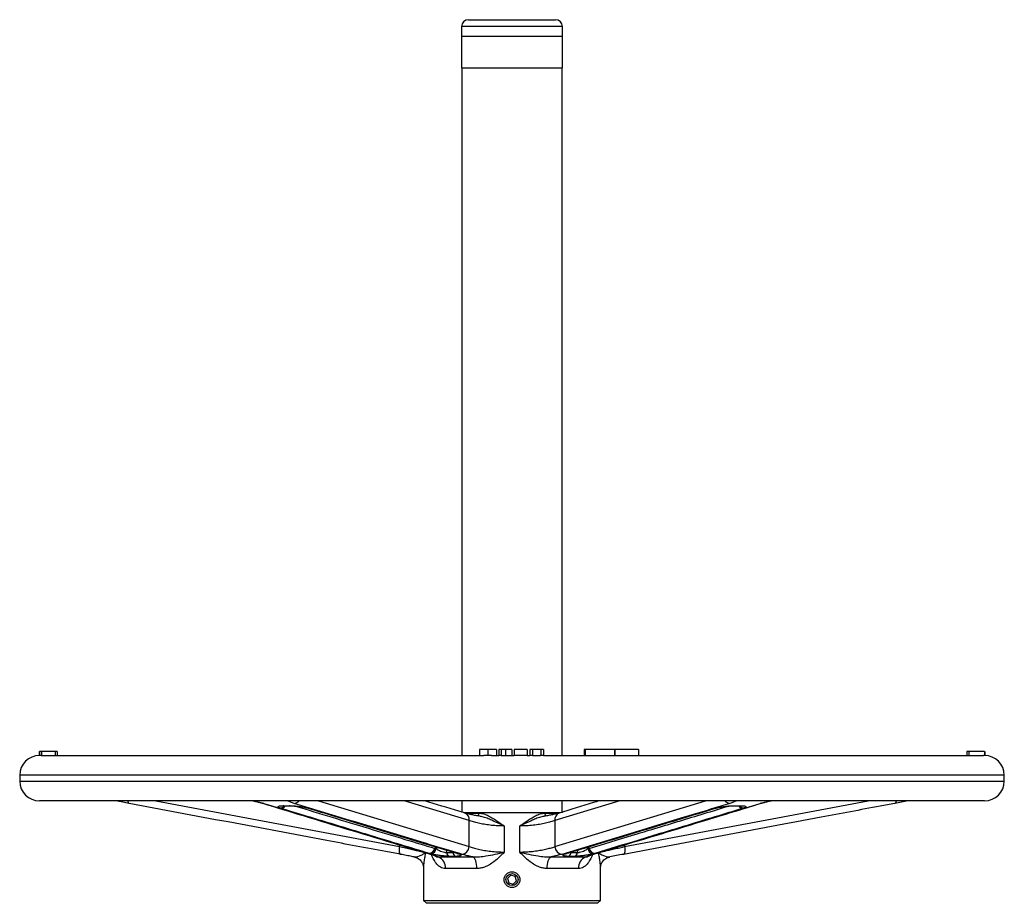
# Model space of a CAD drawing. Header units: millimetres. Extents: x 635 to 3836, y -1496 to 1629.
# Tile 33 of 46: x 1413 to 1913, y 492 to 940. Entities that reach past the tile are written whole.
import ezdxf

# ---------------------------------------------------------------- set-up
doc = ezdxf.new("R2010")
doc.units = ezdxf.units.MM

msp = doc.modelspace()

# ---------------------------------------------------------------- linework, layer by layer
at = {"color": 7, "linetype": 'Continuous', "lineweight": 25}
for p, q in [((1641.03, 940.08), (1685.33, 940.08)), ((1637.53, 936.58), (1637.53, 915.58)), ((1688.83, 915.58), (1688.83, 936.58)), ((1675.31, 931.58), (1637.68, 931.58)), ((1688.68, 931.58), (1675.31, 931.58)), ((1637.53, 915.58), (1688.83, 915.58)), ((1637.68, 915.58), (1637.68, 566.58)), ((1688.68, 566.58), (1688.68, 915.58)), ((1423.07, 568.58), (1423.07, 566.58)), ((1424.17, 568.58), (1423.18, 568.58)), ((1423.18, 568.58), (1423.18, 566.58)), ((1424.02, 566.58), (1423.18, 566.58)), ((1424.02, 566.58), (1648.85, 566.58)), ((1424.17, 568.58), (1424.17, 566.58)), ((1431.19, 568.58), (1424.17, 568.58)), ((1432.18, 568.58), (1431.19, 568.58)), ((1431.19, 568.58), (1431.19, 566.58)), ((1432.18, 568.58), (1432.18, 566.58)), ((1432.29, 568.58), (1432.29, 566.58)), ((1646.72, 569.58), (1646.72, 566.58)), ((1650.99, 569.58), (1650.99, 566.58)), ((1652.73, 566.58), (1656.46, 566.58)), ((1655.26, 569.58), (1655.26, 566.58)), ((1656.46, 569.58), (1656.46, 566.58)), ((1657.73, 569.58), (1656.46, 569.58)), ((1657.73, 566.58), (1656.46, 566.58)), ((1657.73, 569.58), (1657.73, 566.58)), ((1659.94, 569.58), (1657.73, 569.58)), ((1657.73, 566.58), (1664.36, 566.58)), ((1659.94, 569.58), (1659.94, 566.58)), ((1663.16, 569.58), (1663.16, 566.58)), ((1664.36, 569.58), (1664.36, 566.58)), ((1670.93, 569.58), (1664.36, 569.58)), ((1670.93, 566.58), (1664.36, 566.58)), ((1670.93, 569.58), (1670.93, 566.58)), ((1670.93, 566.58), (1672.25, 566.58)), ((1673.52, 569.58), (1672.25, 569.58)), ((1672.25, 569.58), (1672.25, 566.58)), ((1673.52, 566.58), (1672.25, 566.58)), ((1677.83, 569.58), (1673.52, 569.58)), ((1673.52, 569.58), (1673.52, 566.58)), ((1673.52, 566.58), (1677.55, 566.58)), ((1677.83, 566.58), (1677.55, 566.58)), ((1677.83, 569.58), (1677.83, 566.58)), ((1679.17, 569.58), (1677.83, 569.58)), ((1679.17, 566.58), (1677.83, 566.58)), ((1679.17, 569.58), (1679.17, 566.58)), ((1679.17, 566.58), (1902.54, 566.58)), ((1699.78, 569.58), (1699.78, 566.58)), ((1700.41, 569.58), (1699.78, 569.58)), ((1700.41, 569.58), (1700.41, 566.58)), ((1715.15, 569.58), (1700.41, 569.58)), ((1715.15, 569.58), (1715.15, 566.58)), ((1715.46, 569.58), (1715.15, 569.58)), ((1715.46, 569.58), (1715.46, 566.58)), ((1727.49, 569.58), (1715.46, 569.58)), ((1727.49, 569.58), (1727.49, 566.58)), ((1894.07, 568.58), (1894.07, 566.58)), ((1894.18, 568.58), (1894.18, 566.58)), ((1895.17, 568.58), (1894.18, 568.58)), ((1895.17, 568.58), (1895.17, 566.58)), ((1903.18, 568.58), (1895.17, 568.58)), ((1903.18, 566.58), (1902.54, 566.58)), ((1903.18, 568.58), (1903.18, 566.58)), ((1903.29, 568.58), (1903.29, 566.58)), ((1413.18, 556.58), (1413.18, 553.58)), ((1913.18, 553.58), (1913.18, 556.58)), ((1903.18, 543.58), (1423.18, 543.58)), ((1549.41, 543.51), (1532.33, 543.51)), ((1547, 541.1), (1550.25, 541.1)), ((1637.68, 543.58), (1637.68, 537.89)), ((1688.68, 537.58), (1688.68, 543.58)), ((1776.11, 541.1), (1779.35, 541.1)), ((1794.03, 543.51), (1776.95, 543.51)), ((1794.45, 543.53), (1794.8, 543.57)), ((1545.95, 539.75), (1545.27, 539.99)), ((1559.54, 539.99), (1560.44, 539.75)), ((1663.18, 537.58), (1638.64, 537.58)), ((1687.73, 537.58), (1663.18, 537.58)), ((1765.91, 539.75), (1766.81, 539.99)), ((1781.09, 539.99), (1780.41, 539.75)), ((1641.36, 520.37), (1641.36, 533.58)), ((1659.27, 530.8), (1659.27, 517.59)), ((1667.08, 517.59), (1667.08, 530.8)), ((1685, 533.58), (1685, 520.37)), ((1622.17, 516.61), (1621.2, 516.87)), ((1623.94, 519.47), (1624.5, 519.32)), ((1625.71, 515.13), (1643.36, 515.13)), ((1629.96, 517.34), (1633.19, 517.34)), ((1634.56, 515.41), (1631.29, 515.41)), ((1635.8, 516.87), (1636.53, 516.61)), ((1683, 515.13), (1700.65, 515.13)), ((1689.83, 516.61), (1690.55, 516.87)), ((1690.76, 516.8), (1690.83, 516.83)), ((1695.07, 515.41), (1691.8, 515.41)), ((1693.16, 517.34), (1696.4, 517.34)), ((1701.86, 519.32), (1702.42, 519.47)), ((1705.16, 516.87), (1704.19, 516.61)), ((1618.18, 510.01), (1618.18, 493.08)), ((1708.18, 493.08), (1708.18, 510.01)), ((1645.32, 509.22), (1629.42, 509.22)), ((1662.53, 505.8), (1660.94, 504.13)), ((1664.78, 505.25), (1662.53, 505.8)), ((1665.42, 503.03), (1664.78, 505.25)), ((1696.94, 509.22), (1681.04, 509.22)), ((1660.94, 504.13), (1661.58, 501.91)), ((1661.58, 501.91), (1663.82, 501.36)), ((1663.82, 501.36), (1665.42, 503.03)), ((1618.18, 493.08), (1619.68, 491.58)), ((1618.18, 493.08), (1663.18, 493.08)), ((1663.18, 491.58), (1619.68, 491.58)), ((1663.18, 493.08), (1708.18, 493.08)), ((1706.68, 491.58), (1663.18, 491.58)), ((1706.68, 491.58), (1708.18, 493.08))]:
    msp.add_line(p, q, dxfattribs=at)
at = {"color": 8, "linetype": 'Continuous', "lineweight": 25}
for p, q in [((1639.65, 936.58), (1637.53, 936.58)), ((1688.83, 936.58), (1639.65, 936.58)), ((1663.18, 556.58), (1413.18, 556.58)), ((1913.18, 556.58), (1663.18, 556.58)), ((1413.18, 553.58), (1913.18, 553.58)), ((1482.35, 543.58), (1606.03, 520.37)), ((1532.33, 543.51), (1531.92, 543.54)), ((1564.92, 543.58), (1641.36, 520.37)), ((1641.36, 533.58), (1608.42, 543.58)), ((1717.94, 543.58), (1685, 533.58)), ((1685, 520.37), (1761.43, 543.58)), ((1720.33, 520.37), (1844, 543.58)), ((1794.45, 543.55), (1794.03, 543.51)), ((1639.35, 537.37), (1646.36, 537.37)), ((1680, 537.37), (1686.91, 537.37)), ((1606.03, 520.37), (1606.03, 521.24)), ((1720.33, 521.24), (1720.33, 520.37)), ((1629.68, 518.63), (1629.96, 517.34)), ((1633.19, 517.34), (1633.14, 517.59)), ((1633.19, 517.34), (1633.73, 517.41)), ((1693.21, 517.57), (1693.16, 517.34)), ((1696.4, 517.34), (1696.67, 518.61))]:
    msp.add_line(p, q, dxfattribs=at)
at = {"color": 8, "linetype": 'Continuous', "lineweight": 25, "flags": 128}
for points in [[(1462.01, 543.58), (1462.01, 543.56), (1462.01, 543.51)], [(1468.12, 543.58), (1468.14, 543.45), (1468.24, 542.96), (1468.39, 542.6), (1468.58, 542.37), (1468.8, 542.29)], [(1537.16, 542.29), (1536.54, 542.37), (1536.4, 542.41)], [(1547.31, 541.06), (1547.21, 541.06), (1547, 541.1)], [(1549.41, 543.51), (1550.15, 543.56), (1550.26, 543.58)], [(1550.58, 541.06), (1550.46, 541.06), (1550.25, 541.1)], [(1559.54, 539.99), (1559.18, 540.01), (1559.12, 540.03)], [(1767.23, 540.03), (1767.17, 540.01), (1766.81, 539.99)], [(1775.78, 541.06), (1775.9, 541.06), (1776.11, 541.1)], [(1776.09, 543.58), (1776.21, 543.56), (1776.95, 543.51)], [(1779.04, 541.06), (1779.14, 541.06), (1779.35, 541.1)], [(1789.93, 542.4), (1789.82, 542.37), (1789.2, 542.29)], [(1858.24, 543.58), (1858.22, 543.45), (1858.12, 542.96), (1857.97, 542.6), (1857.78, 542.37), (1857.55, 542.29)], [(1864.35, 543.58), (1864.35, 543.56), (1864.34, 543.51)], [(1560.44, 539.75), (1560.01, 539.79), (1559.84, 539.84)], [(1645.8, 535.87), (1645.82, 535.87), (1645.94, 535.92), (1646.06, 536.04), (1646.16, 536.22), (1646.24, 536.46), (1646.31, 536.74), (1646.35, 537.05), (1646.36, 537.37)], [(1680.55, 535.87), (1680.53, 535.87), (1680.41, 535.92), (1680.3, 536.04), (1680.2, 536.22), (1680.11, 536.46), (1680.05, 536.74), (1680.01, 537.05), (1680, 537.37)], [(1766.51, 539.83), (1766.34, 539.79), (1765.91, 539.75)], [(1624.18, 520.29), (1624.14, 520.16), (1623.94, 519.47)], [(1702.42, 519.47), (1702.22, 520.16), (1702.18, 520.29)], [(1622.25, 516.43), (1621.64, 516.53), (1621.6, 516.54)], [(1635.8, 516.87), (1635.36, 516.91), (1635.18, 516.95)], [(1691.18, 516.95), (1691, 516.91), (1690.55, 516.87)], [(1704.76, 516.54), (1704.72, 516.53), (1704.11, 516.43)]]:
    msp.add_lwpolyline(points, dxfattribs=at)
at = {"color": 7, "linetype": 'Continuous', "lineweight": 25, "flags": 128}
for points in [[(1606.03, 520.37), (1605.93, 519.61), (1605.87, 518.89), (1605.87, 518.22), (1605.92, 517.63), (1606.02, 517.13), (1606.16, 516.76), (1606.35, 516.53), (1606.57, 516.43)], [(1720.33, 520.37), (1720.43, 519.61), (1720.48, 518.89), (1720.49, 518.22), (1720.44, 517.63), (1720.34, 517.13), (1720.19, 516.76), (1720.01, 516.53), (1719.79, 516.43)], [(1645.32, 509.22), (1645.28, 510.26), (1645.18, 511.27), (1645, 512.22), (1644.76, 513.07), (1644.47, 513.81), (1644.13, 514.41), (1643.76, 514.86), (1643.36, 515.13)], [(1681.04, 509.22), (1681.08, 510.26), (1681.18, 511.27), (1681.36, 512.22), (1681.59, 513.07), (1681.89, 513.81), (1682.23, 514.41), (1682.6, 514.86), (1683, 515.13)]]:
    msp.add_lwpolyline(points, dxfattribs=at)
at = {"color": 7, "linetype": 'Continuous', "lineweight": 25}
for radius in [4, 3.05]:
    msp.add_circle((1663.18, 503.58), radius, dxfattribs=at)
for centre, radius, start, end in [((1641.03, 936.58), 3.5, 90, 180), ((1685.33, 936.58), 3.5, 0, 90), ((1423.18, 556.58), 10, 90, 180), ((1903.18, 556.58), 10, 0, 90), ((1423.18, 553.58), 10, 180, 270), ((1903.18, 553.58), 10, 270, 0), ((1637.21, 520.54), 4.15, 278.3239, 357.6158), ((1689.15, 520.54), 4.15, 182.3842, 261.6761), ((1620.97, 519.86), 3, 274.3104, 352.4504), ((1621.51, 519.53), 2.99, 282.6903, 355.8996), ((1623.66, 509.73), 5.78, 355.0077, 69.233), ((1632.35, 517.57), 2.4, 185.4441, 243.7621), ((1635.62, 517.61), 2.44, 186.3727, 244.1756), ((1690.74, 517.61), 2.44, 295.8244, 353.6273), ((1694.01, 517.57), 2.4, 296.2379, 354.5559), ((1702.7, 509.73), 5.78, 110.767, 184.9923), ((1704.84, 519.53), 2.99, 184.1004, 257.3097), ((1705.39, 519.86), 3, 187.5496, 265.6896)]:
    msp.add_arc(centre, radius, start, end, dxfattribs=at)
at = {"color": 8, "linetype": 'Continuous', "lineweight": 25}
for centre, radius, start, end in [((1545.33, 542.86), 2.87, 268.781, 320.2555), ((1545.81, 542.43), 2.68, 272.8634, 328.8037), ((1552.37, 545.77), 3.49, 273.4297, 321.0836), ((1773.96, 545.72), 3.44, 218.569, 266.9177), ((1780.54, 542.43), 2.68, 211.4918, 267.1529), ((1781.03, 542.86), 2.87, 219.4934, 271.2124), ((1638.07, 534.27), 3.36, 348.1478, 68.9699), ((1688.42, 534.2), 3.48, 112.6111, 190.2782), ((1628.81, 509.6), 10.64, 106.3811, 113.8991), ((1636.55, 519.08), 2.46, 245.6461, 269.4671), ((1689.81, 519.08), 2.46, 270.5324, 294.5152), ((1697.56, 509.61), 10.62, 66.0983, 73.5662)]:
    msp.add_arc(centre, radius, start, end, dxfattribs=at)
at = {"color": 7, "linetype": 'Continuous', "lineweight": 25}
for points, knots in [([(1650.99, 569.58), (1650.34, 569.58), (1649.04, 569.58), (1647.61, 569.58), (1646.86, 569.58), (1646.77, 569.58), (1646.72, 569.58)], [0, 0, 0, 0, 0.279586, 0.558772, 0.7793, 1, 1, 1, 1]), ([(1650.99, 566.58), (1650.57, 566.58), (1649.82, 566.58), (1649.15, 566.58), (1648.85, 566.58)], [0, 0, 0, 0, 0.559839, 1, 1, 1, 1]), ([(1655.26, 569.58), (1655.21, 569.58), (1655.09, 569.58), (1654.04, 569.58), (1652.54, 569.58), (1651.51, 569.58), (1650.99, 569.58)], [0, 0, 0, 0, 0.280357, 0.55951, 0.779639, 1, 1, 1, 1]), ([(1652.73, 566.58), (1652.42, 566.58), (1651.85, 566.58), (1651.26, 566.58), (1650.99, 566.58)], [0, 0, 0, 0, 0.559773, 1, 1, 1, 1]), ([(1663.16, 569.58), (1663.11, 569.58), (1663.01, 569.58), (1662.13, 569.58), (1660.99, 569.58), (1660.29, 569.58), (1659.94, 569.58)], [0, 0, 0, 0, 0.2798366, 0.5578798, 0.7785564, 1, 1, 1, 1]), ([(1468.8, 542.29), (1467.71, 542.49), (1465.49, 542.91), (1463.18, 543.31), (1462.01, 543.51)], [0, 0, 0, 0, 0.494604, 1, 1, 1, 1]), ([(1606.57, 516.43), (1604.07, 516.9), (1591.59, 519.22), (1545.67, 527.82), (1502.25, 535.99), (1468.8, 542.29)], [0, 0, 0, 0, 0.054359, 0.271793, 1, 1, 1, 1]), ([(1531.56, 543.56), (1531.69, 543.56), (1531.85, 543.56), (1531.95, 543.54), (1531.97, 543.53)], [0, 0, 0, 0, 0.758875, 1, 1, 1, 1]), ([(1531.9, 543.54), (1532.09, 543.5), (1532.99, 543.32), (1534.36, 542.98), (1535.68, 542.63), (1536.26, 542.45), (1536.4, 542.4)], [0, 0, 0, 0, 0.10608, 0.493186, 0.876465, 1, 1, 1, 1]), ([(1532.33, 543.51), (1533.22, 543.31), (1535.01, 542.91), (1536.44, 542.5), (1537.16, 542.29)], [0, 0, 0, 0, 0.494607, 1, 1, 1, 1]), ([(1536.43, 542.4), (1543.31, 540.3), (1566.41, 533.27), (1594.78, 524.61), (1616.31, 518.14), (1621.6, 516.55)], [0, 0, 0, 0, 0.242355, 0.813638, 1, 1, 1, 1]), ([(1537.16, 542.29), (1538.7, 541.82), (1546.41, 539.47), (1574.79, 530.82), (1601.6, 522.69), (1622.25, 516.43)], [0, 0, 0, 0, 0.054359, 0.271793, 1, 1, 1, 1]), ([(1545.27, 539.99), (1545.1, 540.06), (1544.62, 540.28), (1544.32, 540.6), (1544.61, 540.88), (1545.47, 541.07), (1546.49, 541.09), (1547, 541.1)], [0, 0, 0, 0, 0.1324646, 0.3839684, 0.5981546, 0.7987409, 1, 1, 1, 1]), ([(1546, 540.99), (1546, 540.99), (1545.98, 540.98), (1546.19, 541.02), (1546.63, 541.05), (1547.09, 541.05), (1547.32, 541.05)], [0, 0, 0, 0, 0.099939, 0.368583, 0.691389, 1, 1, 1, 1]), ([(1547.31, 541.06), (1548.07, 541.06), (1549.15, 541.05), (1550.24, 541.06), (1550.56, 541.06)], [0, 0, 0, 0, 0.7000198, 1, 1, 1, 1]), ([(1552.58, 542.29), (1551.95, 542.49), (1550.66, 542.91), (1549.83, 543.31), (1549.41, 543.51)], [0, 0, 0, 0, 0.494604, 1, 1, 1, 1]), ([(1550.25, 541.1), (1550.85, 541.09), (1552.04, 541.07), (1554.17, 540.88), (1556.39, 540.6), (1558.22, 540.28), (1559.21, 540.06), (1559.54, 539.99)], [0, 0, 0, 0, 0.201259, 0.401845, 0.616032, 0.867535, 1, 1, 1, 1]), ([(1550.58, 541.05), (1550.76, 541.05), (1551.24, 541.05), (1552.22, 541.01), (1553.44, 540.92), (1554.76, 540.78), (1556.11, 540.6), (1557.44, 540.38), (1558.47, 540.18), (1558.97, 540.06), (1559.12, 540.02)], [0, 0, 0, 0, 0.073197, 0.196397, 0.327744, 0.464022, 0.609785, 0.764728, 0.927501, 1, 1, 1, 1]), ([(1637.81, 516.43), (1636.26, 516.9), (1628.53, 519.22), (1600.1, 527.82), (1573.26, 535.99), (1552.58, 542.29)], [0, 0, 0, 0, 0.0543586, 0.2717929, 1, 1, 1, 1]), ([(1559.14, 540.02), (1559.22, 540), (1559.51, 539.93), (1559.71, 539.87), (1559.84, 539.83)], [0, 0, 0, 0, 0.294767, 1, 1, 1, 1]), ([(1639.27, 537.41), (1638.22, 537.73), (1631.42, 539.76), (1624.62, 541.83), (1618.87, 543.58)], [0, 0, 0, 0, 0.155061, 1, 1, 1, 1]), ([(1707.5, 543.58), (1706.53, 543.28), (1699.72, 541.21), (1692.92, 539.17), (1687.08, 537.41)], [0, 0, 0, 0, 0.14276, 1, 1, 1, 1]), ([(1773.78, 542.29), (1772.23, 541.82), (1764.52, 539.47), (1736.13, 530.82), (1709.25, 522.69), (1688.55, 516.43)], [0, 0, 0, 0, 0.054359, 0.271793, 1, 1, 1, 1]), ([(1704.11, 516.43), (1705.65, 516.9), (1713.35, 519.22), (1741.7, 527.82), (1768.54, 535.99), (1789.2, 542.29)], [0, 0, 0, 0, 0.054359, 0.271793, 1, 1, 1, 1]), ([(1704.76, 516.54), (1705.35, 516.72), (1712.81, 518.96), (1736.15, 526.03), (1763.94, 534.48), (1784.86, 540.86), (1789.92, 542.4)], [0, 0, 0, 0, 0.020795, 0.262963, 0.821505, 1, 1, 1, 1]), ([(1857.55, 542.29), (1855.06, 541.82), (1842.58, 539.47), (1796.65, 530.82), (1753.23, 522.69), (1719.79, 516.43)], [0, 0, 0, 0, 0.054359, 0.271793, 1, 1, 1, 1]), ([(1766.51, 539.83), (1766.56, 539.85), (1766.74, 539.91), (1767.03, 539.97), (1767.23, 540.02)], [0, 0, 0, 0, 0.294959, 1, 1, 1, 1]), ([(1766.81, 539.99), (1767.15, 540.06), (1768.14, 540.28), (1769.97, 540.6), (1772.19, 540.88), (1774.32, 541.07), (1775.51, 541.09), (1776.11, 541.1)], [0, 0, 0, 0, 0.132465, 0.383968, 0.598155, 0.798741, 1, 1, 1, 1]), ([(1767.24, 540.02), (1767.43, 540.07), (1768, 540.2), (1769.16, 540.42), (1770.56, 540.64), (1771.96, 540.82), (1773.25, 540.95), (1774.46, 541.03), (1775.33, 541.06), (1775.7, 541.05), (1775.78, 541.05)], [0, 0, 0, 0, 0.091754, 0.262294, 0.430634, 0.57404, 0.708939, 0.834975, 0.967058, 1, 1, 1, 1]), ([(1776.95, 543.51), (1776.54, 543.31), (1775.71, 542.91), (1774.42, 542.5), (1773.78, 542.29)], [0, 0, 0, 0, 0.494607, 1, 1, 1, 1]), ([(1775.8, 541.06), (1776.56, 541.06), (1777.64, 541.05), (1778.72, 541.06), (1779.04, 541.06)], [0, 0, 0, 0, 0.700022, 1, 1, 1, 1]), ([(1779.02, 541.05), (1779.22, 541.05), (1779.67, 541.05), (1780.12, 541.02), (1780.38, 540.98), (1780.36, 540.99), (1780.35, 540.99)], [0, 0, 0, 0, 0.2511072, 0.5835299, 0.8875656, 1, 1, 1, 1]), ([(1779.35, 541.1), (1779.87, 541.09), (1780.89, 541.07), (1781.74, 540.88), (1782.04, 540.6), (1781.74, 540.28), (1781.26, 540.06), (1781.09, 539.99)], [0, 0, 0, 0, 0.201259, 0.401845, 0.616032, 0.867535, 1, 1, 1, 1]), ([(1789.2, 542.29), (1789.91, 542.49), (1791.33, 542.91), (1793.12, 543.31), (1794.03, 543.51)], [0, 0, 0, 0, 0.494604, 1, 1, 1, 1]), ([(1789.93, 542.4), (1790.04, 542.43), (1790.58, 542.6), (1791.77, 542.92), (1793.19, 543.27), (1794.15, 543.48), (1794.45, 543.54)], [0, 0, 0, 0, 0.088692, 0.456104, 0.829761, 1, 1, 1, 1]), ([(1864.34, 543.51), (1863.2, 543.31), (1860.9, 542.91), (1858.68, 542.5), (1857.55, 542.29)], [0, 0, 0, 0, 0.4946065, 1, 1, 1, 1]), ([(1621.2, 516.87), (1611.34, 519.86), (1598.79, 523.66), (1578.14, 529.95), (1562.91, 534.58), (1550.38, 538.4), (1545.95, 539.75)], [0, 0, 0, 0, 0.393035, 0.500613, 0.823343, 1, 1, 1, 1]), ([(1559.86, 539.83), (1564.07, 538.55), (1583.1, 532.76), (1608.19, 525.1), (1629.11, 518.8), (1635.19, 516.97)], [0, 0, 0, 0, 0.167628, 0.75798, 1, 1, 1, 1]), ([(1560.44, 539.75), (1563.15, 538.93), (1576.65, 534.81), (1594.45, 529.4), (1616.87, 522.59), (1628.49, 519.08), (1635.8, 516.87)], [0, 0, 0, 0, 0.107585, 0.537925, 0.709053, 1, 1, 1, 1]), ([(1646.89, 535.78), (1646.38, 535.86), (1645.1, 536.06), (1643.25, 536.42), (1641.38, 536.83), (1640.05, 537.17), (1639.46, 537.36), (1639.31, 537.41)], [0, 0, 0, 0, 0.168175, 0.417009, 0.666592, 0.915463, 1, 1, 1, 1]), ([(1646.36, 537.37), (1647.2, 537.28), (1648.87, 537.1), (1651.28, 536.03), (1654.76, 534.01), (1657.35, 532.09), (1659.27, 530.8), (1659.27, 530.8)], [0, 0, 0, 0, 0.1788358, 0.356527, 0.5385462, 0.9985144, 1, 1, 1, 1]), ([(1667.08, 530.8), (1667.09, 530.8), (1669.01, 532.09), (1671.59, 534.01), (1675.07, 536.03), (1677.48, 537.1), (1679.16, 537.28), (1680, 537.37)], [0, 0, 0, 0, 0.001486, 0.461447, 0.641613, 0.821167, 1, 1, 1, 1]), ([(1687.07, 537.41), (1686.67, 537.29), (1685.81, 537.04), (1684.17, 536.64), (1682.23, 536.24), (1680.64, 535.95), (1679.67, 535.81), (1679.48, 535.78)], [0, 0, 0, 0, 0.20346, 0.441864, 0.688806, 0.938649, 1, 1, 1, 1]), ([(1690.55, 516.87), (1700.44, 519.86), (1713.02, 523.66), (1731, 529.12), (1746.24, 533.76), (1758.78, 537.58), (1765.91, 539.75)], [0, 0, 0, 0, 0.393035, 0.500613, 0.715767, 1, 1, 1, 1]), ([(1691.17, 516.96), (1693.41, 517.63), (1707.15, 521.76), (1732.25, 529.41), (1755.12, 536.37), (1766.5, 539.83)], [0, 0, 0, 0, 0.088975, 0.546814, 1, 1, 1, 1]), ([(1780.41, 539.75), (1777.71, 538.93), (1764.21, 534.81), (1746.42, 529.4), (1724.04, 522.59), (1712.45, 519.08), (1705.16, 516.87)], [0, 0, 0, 0, 0.107585, 0.537925, 0.709053, 1, 1, 1, 1]), ([(1659.27, 530.8), (1658.19, 530.82), (1656.01, 530.85), (1652.78, 531.12), (1649.7, 531.53), (1646.81, 532.06), (1644.19, 532.68), (1642.43, 533.2), (1641.56, 533.5), (1641.36, 533.58)], [0, 0, 0, 0, 0.156877, 0.313777, 0.470422, 0.627098, 0.788432, 0.949783, 1, 1, 1, 1]), ([(1685, 533.58), (1684.3, 533.34), (1682.88, 532.87), (1680.23, 532.21), (1677.24, 531.63), (1674.01, 531.17), (1670.57, 530.86), (1668.26, 530.82), (1667.08, 530.8)], [0, 0, 0, 0, 0.164305, 0.333283, 0.497617, 0.666952, 0.830745, 1, 1, 1, 1]), ([(1641.36, 520.37), (1642.06, 520.13), (1643.48, 519.66), (1646.13, 519), (1649.12, 518.42), (1652.35, 517.96), (1655.79, 517.65), (1658.1, 517.61), (1659.27, 517.59)], [0, 0, 0, 0, 0.164305, 0.333283, 0.497617, 0.666952, 0.830745, 1, 1, 1, 1]), ([(1667.08, 517.59), (1668.17, 517.61), (1670.35, 517.64), (1673.58, 517.92), (1676.66, 518.33), (1679.55, 518.86), (1682.17, 519.47), (1683.93, 519.99), (1684.79, 520.3), (1685, 520.37)], [0, 0, 0, 0, 0.156877, 0.313777, 0.470422, 0.627098, 0.788432, 0.949783, 1, 1, 1, 1]), ([(1613.46, 515.13), (1613.08, 515.2), (1611.84, 515.44), (1609.58, 515.87), (1607.58, 516.24), (1606.57, 516.43)], [0, 0, 0, 0, 0.179319, 0.585993, 1, 1, 1, 1]), ([(1613.79, 515.01), (1614, 514.97), (1614.64, 514.84), (1615.57, 514.34), (1616.51, 513.61), (1617.2, 512.79), (1617.68, 511.97), (1617.97, 511.24), (1618.12, 510.64), (1618.17, 510.24), (1618.18, 510.03), (1618.18, 510.03), (1618.18, 510.02)], [0, 0, 0, 0, 0.072384, 0.216487, 0.347916, 0.469032, 0.58015, 0.680392, 0.770972, 0.85917, 0.954264, 1, 1, 1, 1]), ([(1621.57, 516.54), (1621.8, 516.47), (1622.52, 516.26), (1623.36, 515.96), (1624.08, 515.67), (1624.49, 515.47), (1624.54, 515.44), (1624.57, 515.42)], [0, 0, 0, 0, 0.13413, 0.403814, 0.631101, 0.826407, 1, 1, 1, 1]), ([(1631.29, 515.41), (1630.67, 515.43), (1629.43, 515.47), (1627.23, 515.7), (1624.97, 516.03), (1623.27, 516.36), (1622.4, 516.56), (1622.17, 516.61)], [0, 0, 0, 0, 0.214337, 0.427546, 0.652997, 0.909355, 1, 1, 1, 1]), ([(1622.25, 516.43), (1622.96, 516.21), (1624.4, 515.75), (1625.27, 515.34), (1625.71, 515.13)], [0, 0, 0, 0, 0.493367, 1, 1, 1, 1]), ([(1624.5, 519.32), (1624.64, 519.23), (1625.18, 518.89), (1626.19, 518.36), (1627.55, 517.81), (1628.76, 517.47), (1629.55, 517.35), (1629.89, 517.34), (1629.96, 517.34)], [0, 0, 0, 0, 0.099409, 0.374675, 0.604208, 0.806929, 0.960508, 1, 1, 1, 1]), ([(1636.53, 516.61), (1636.64, 516.56), (1637.06, 516.36), (1637.36, 516.03), (1637.06, 515.7), (1636.16, 515.47), (1635.09, 515.43), (1634.56, 515.41)], [0, 0, 0, 0, 0.090645, 0.347003, 0.572454, 0.785663, 1, 1, 1, 1]), ([(1635.17, 516.96), (1635.22, 516.94), (1635.41, 516.89), (1635.56, 516.82), (1635.54, 516.83), (1635.54, 516.83)], [0, 0, 0, 0, 0.264049, 0.91824, 1, 1, 1, 1]), ([(1643.36, 515.13), (1642.98, 515.2), (1641.75, 515.44), (1639.8, 515.87), (1638.48, 516.24), (1637.81, 516.43)], [0, 0, 0, 0, 0.179319, 0.585993, 1, 1, 1, 1]), ([(1643.36, 515.13), (1644.46, 515.12), (1646.68, 515.1), (1650.41, 515.64), (1654.61, 516.43), (1657.72, 517.17), (1659.27, 517.59), (1659.27, 517.59)], [0, 0, 0, 0, 0.203596, 0.411132, 0.703043, 0.998372, 1, 1, 1, 1]), ([(1659.27, 517.59), (1659.27, 517.59), (1658.45, 516.7), (1656.78, 514.97), (1654.25, 512.79), (1651.71, 511.08), (1649.43, 509.99), (1647.27, 509.34), (1645.97, 509.26), (1645.32, 509.22)], [0, 0, 0, 0, 0.001165, 0.211245, 0.42101, 0.587816, 0.754271, 0.877229, 1, 1, 1, 1]), ([(1667.08, 517.59), (1667.09, 517.59), (1668.62, 517.18), (1671.72, 516.43), (1675.91, 515.65), (1679.66, 515.1), (1681.88, 515.12), (1683, 515.13)], [0, 0, 0, 0, 0.001628, 0.293018, 0.588874, 0.793409, 1, 1, 1, 1]), ([(1681.04, 509.22), (1680.39, 509.26), (1679.09, 509.34), (1676.93, 509.99), (1674.64, 511.08), (1672.1, 512.79), (1669.58, 514.97), (1667.9, 516.7), (1667.09, 517.59), (1667.08, 517.59)], [0, 0, 0, 0, 0.122771, 0.245729, 0.412184, 0.57899, 0.788755, 0.998835, 1, 1, 1, 1]), ([(1688.55, 516.43), (1687.75, 516.21), (1686.13, 515.75), (1684.05, 515.34), (1683, 515.13)], [0, 0, 0, 0, 0.493367, 1, 1, 1, 1]), ([(1691.8, 515.41), (1691.27, 515.43), (1690.2, 515.47), (1689.3, 515.7), (1688.99, 516.03), (1689.3, 516.36), (1689.72, 516.56), (1689.83, 516.61)], [0, 0, 0, 0, 0.214337, 0.427546, 0.652997, 0.909355, 1, 1, 1, 1]), ([(1690.83, 516.84), (1690.84, 516.84), (1690.85, 516.85), (1690.99, 516.9), (1691.17, 516.95), (1691.19, 516.96)], [0, 0, 0, 0, 0.272073, 0.920634, 1, 1, 1, 1]), ([(1704.19, 516.61), (1703.96, 516.56), (1703.09, 516.36), (1701.39, 516.03), (1699.13, 515.7), (1696.93, 515.47), (1695.69, 515.43), (1695.07, 515.41)], [0, 0, 0, 0, 0.090645, 0.347003, 0.572454, 0.785663, 1, 1, 1, 1]), ([(1696.4, 517.34), (1696.71, 517.36), (1697.06, 517.38), (1697.86, 517.54), (1698.81, 517.81), (1700.16, 518.36), (1701.18, 518.89), (1701.72, 519.23), (1701.86, 519.32)], [0, 0, 0, 0, 0.166903, 0.192873, 0.395643, 0.625233, 0.900566, 1, 1, 1, 1]), ([(1700.65, 515.13), (1700.79, 515.2), (1701.27, 515.44), (1702.33, 515.87), (1703.51, 516.24), (1704.11, 516.43)], [0, 0, 0, 0, 0.179319, 0.585993, 1, 1, 1, 1]), ([(1701.8, 515.43), (1701.81, 515.43), (1701.84, 515.45), (1702.17, 515.62), (1702.76, 515.87), (1703.61, 516.18), (1704.39, 516.42), (1704.77, 516.54)], [0, 0, 0, 0, 0.141321, 0.326403, 0.533077, 0.77063, 1, 1, 1, 1]), ([(1708.18, 510.03), (1708.18, 510.03), (1708.18, 510.03), (1708.19, 510.25), (1708.25, 510.72), (1708.44, 511.42), (1708.82, 512.26), (1709.44, 513.17), (1710.3, 514.01), (1711.38, 514.67), (1712.28, 515.04), (1712.81, 515.09), (1712.91, 515.1)], [0, 0, 0, 0, 0.041338, 0.141391, 0.235627, 0.331479, 0.440611, 0.563462, 0.694297, 0.82981, 0.967533, 1, 1, 1, 1]), ([(1719.79, 516.43), (1718.58, 516.21), (1716.14, 515.75), (1713.99, 515.34), (1712.9, 515.13)], [0, 0, 0, 0, 0.493367, 1, 1, 1, 1])]:
    msp.add_open_spline(points, degree=3, knots=knots, dxfattribs=at)
at = {"color": 8, "linetype": 'Continuous', "lineweight": 25}
for points, knots in [([(1553.12, 540.93), (1553.17, 540.92), (1559.39, 539.03), (1577.96, 533.38), (1601.51, 526.22), (1618.9, 520.99), (1623.94, 519.47)], [0, 0, 0, 0, 0.0020547, 0.2635158, 0.7864381, 1, 1, 1, 1]), ([(1702.42, 519.47), (1709.72, 521.67), (1722.29, 525.45), (1737.55, 530.09), (1753.86, 535.04), (1764.9, 538.4), (1773.24, 540.94)], [0, 0, 0, 0, 0.309309, 0.532219, 0.646593, 1, 1, 1, 1]), ([(1659.27, 530.8), (1659.27, 530.8), (1657.13, 531.73), (1654.25, 533.15), (1650.52, 534.73), (1648.51, 535.5), (1647.27, 535.66), (1646.88, 535.71)], [0, 0, 0, 0, 0.001804, 0.522344, 0.716683, 0.910599, 1, 1, 1, 1]), ([(1679.49, 535.71), (1679.09, 535.66), (1677.85, 535.5), (1675.84, 534.73), (1672.11, 533.15), (1669.23, 531.73), (1667.09, 530.8), (1667.08, 530.8)], [0, 0, 0, 0, 0.09014, 0.283899, 0.47808, 0.998197, 1, 1, 1, 1]), ([(1606.03, 520.37), (1607.07, 520.13), (1609.19, 519.66), (1612.06, 519), (1614.58, 518.43), (1616.29, 518.04), (1616.98, 517.92), (1617.13, 517.9)], [0, 0, 0, 0, 0.229336, 0.465196, 0.694572, 0.93093, 1, 1, 1, 1]), ([(1709.29, 517.91), (1709.35, 517.92), (1709.9, 518.01), (1711.37, 518.34), (1713.66, 518.85), (1716.36, 519.47), (1718.65, 519.99), (1720, 520.3), (1720.33, 520.37)], [0, 0, 0, 0, 0.0303865, 0.2517211, 0.4731, 0.7010605, 0.9290443, 1, 1, 1, 1]), ([(1613.46, 515.13), (1613.87, 515.12), (1614.69, 515.1), (1616.34, 515.65), (1617.95, 516.35), (1618.69, 517.03), (1619.02, 517.33)], [0, 0, 0, 0, 0.218631, 0.441492, 0.75496, 1, 1, 1, 1]), ([(1619.34, 517.59), (1619.34, 517.59), (1619.15, 516.7), (1618.81, 514.97), (1618.45, 512.81), (1618.22, 511.08), (1618.2, 510.36), (1618.18, 510.01)], [0, 0, 0, 0, 0.001556, 0.280718, 0.562492, 0.782626, 1, 1, 1, 1]), ([(1629.42, 509.22), (1628.96, 509.26), (1628.04, 509.34), (1626.66, 509.99), (1625.31, 511.08), (1623.97, 512.79), (1622.96, 514.57), (1622.44, 515.89), (1622.27, 516.33)], [0, 0, 0, 0, 0.136876, 0.273961, 0.459539, 0.645509, 0.879374, 1, 1, 1, 1]), ([(1624.56, 515.43), (1624.67, 515.33), (1624.99, 515.08), (1625.43, 515.11), (1625.71, 515.13)], [0, 0, 0, 0, 0.3684291, 1, 1, 1, 1]), ([(1692.66, 517.41), (1692.76, 517.38), (1692.9, 517.34), (1693.1, 517.34), (1693.16, 517.34)], [0, 0, 0, 0, 0.655891, 1, 1, 1, 1]), ([(1704.09, 516.32), (1703.91, 515.88), (1703.4, 514.57), (1702.39, 512.79), (1701.04, 511.08), (1699.7, 509.99), (1698.31, 509.34), (1697.4, 509.26), (1696.94, 509.22)], [0, 0, 0, 0, 0.120087, 0.354096, 0.54018, 0.725871, 0.86304, 1, 1, 1, 1]), ([(1700.65, 515.13), (1700.92, 515.11), (1701.36, 515.08), (1701.67, 515.33), (1701.78, 515.42)], [0, 0, 0, 0, 0.6346325, 1, 1, 1, 1]), ([(1708.18, 510.01), (1708.16, 510.35), (1708.14, 511.07), (1707.91, 512.79), (1707.57, 514.85), (1707.24, 516.48), (1707.09, 517.24)], [0, 0, 0, 0, 0.220321, 0.454894, 0.744699, 1, 1, 1, 1]), ([(1707.35, 517.32), (1707.66, 517.03), (1708.4, 516.35), (1710, 515.65), (1711.66, 515.1), (1712.49, 515.12), (1712.9, 515.13)], [0, 0, 0, 0, 0.2386985, 0.5572852, 0.7775363, 1, 1, 1, 1])]:
    msp.add_open_spline(points, degree=3, knots=knots, dxfattribs=at)

doc.saveas('drawing.dxf')
